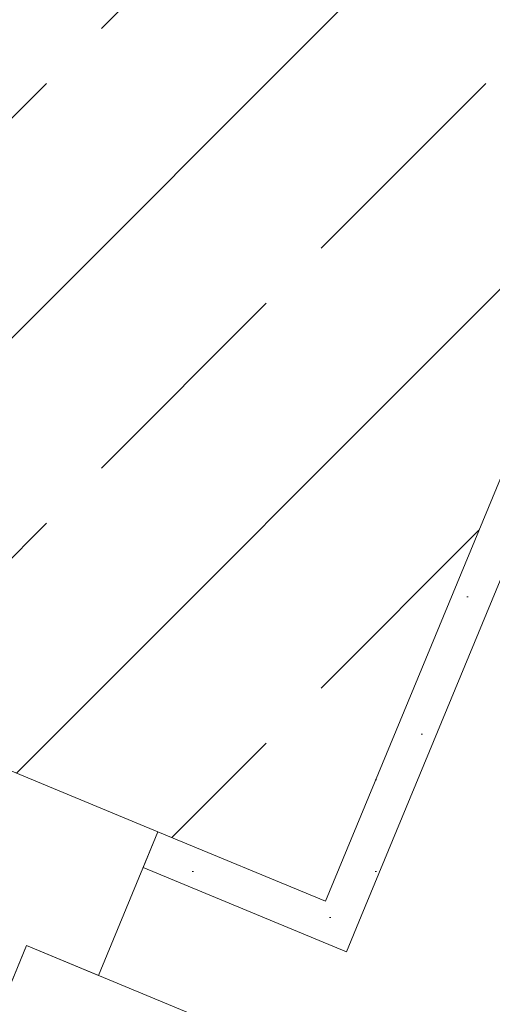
# Model space of a CAD drawing. Header units: metres. Extents: x -79 to 740, y -195 to 69.
# Tile 108 of 256: x -1.092 to -0.91, y 9 to 9.38. Entities that reach past the tile are written whole.
import ezdxf

# ---------------------------------------------------------------- set-up
doc = ezdxf.new("R2010")
doc.units = ezdxf.units.M
doc.header["$MEASUREMENT"] = 0
for name, color, linetype in [('95 Ausführungsplanung Bemaßung', 7, 'Continuous'), ('Neubau_10 Wand außen', 7, 'Continuous'), ('Neubau_95 Ausführungsplanung Bemaßung', 7, 'Continuous')]:
    doc.layers.add(name, color=color, linetype=linetype)
doc.styles.add('ERSTELLTER_STIL_2', font='ARIALN.TTF')
doc.dimstyles.new('ERSTELLTER_STIL__4', dxfattribs={"dimtxt": 0.125, "dimasz": 0.0951425, "dimexe": 0.18, "dimexo": 0.0625, "dimgap": 0, "dimtad": 1, "dimzin": 0, "dimdsep": 46, "dimtxsty": 'ERSTELLTER_STIL_2', "dimblk": 'ARROWHEAD_6', "dimblk1": 'ARROWHEAD_6', "dimblk2": 'ARROWHEAD_6', "dimcen": 0.09, "dimse1": 1, "dimse2": 1, "dimclrd": 7, "dimclre": 7, "dimclrt": 7, "dimazin": 0, "dimtfac": 1, "dimtdec": 4, "dimtmove": 0, "dimatfit": 3, "dimfxl": 1, "dimtolj": 1, "dimtzin": 0, "dimarcsym": 0})
doc.dimstyles.new('ERSTELLTER_STIL__8', dxfattribs={"dimtxt": 0.125, "dimasz": 0.09178743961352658, "dimexe": 0.18, "dimexo": 0.04, "dimgap": 0, "dimtad": 1, "dimtih": 1, "dimtoh": 1, "dimzin": 0, "dimdsep": 46, "dimtxsty": 'ERSTELLTER_STIL_2', "dimblk": 'ARROWHEAD_5', "dimblk1": 'ARROWHEAD_5', "dimblk2": 'ARROWHEAD_5', "dimcen": 0.09, "dimclrd": 7, "dimclre": 7, "dimclrt": 7, "dimazin": 0, "dimtfac": 1, "dimtdec": 4, "dimtmove": 2, "dimatfit": 3, "dimfxl": 1, "dimtolj": 1, "dimtzin": 0, "dimarcsym": 0})
doc.dimstyles.new('ERSTELLTER_STIL__9', dxfattribs={"dimtxt": 0.175, "dimasz": 0.0951425, "dimexe": 0.18, "dimexo": 0.0625, "dimgap": 0, "dimtad": 1, "dimzin": 0, "dimdsep": 46, "dimtxsty": 'ERSTELLTER_STIL_2', "dimblk": 'ARROWHEAD_6', "dimblk1": 'ARROWHEAD_6', "dimblk2": 'ARROWHEAD_6', "dimcen": 0.09, "dimse1": 1, "dimse2": 1, "dimclrd": 7, "dimclre": 7, "dimclrt": 7, "dimazin": 0, "dimtfac": 1, "dimtdec": 4, "dimtmove": 0, "dimatfit": 3, "dimfxl": 1, "dimtolj": 1, "dimtzin": 0, "dimarcsym": 0})
pattern_1 = [(45, (0, 0), (-0.01767766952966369, 0.01767766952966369), [0, -0.025])]

# ---------------------------------------------------------------- blocks, each defined once
blk = doc.blocks.new('4 Flügelfenster 1+2+1 27')
at = {"layer": 'Neubau_10 Wand außen', "color": 7, "linetype": 'Continuous', "lineweight": 13}
for p, q in [((2.005, 0.08499999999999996), (1.990000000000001, 0.0850000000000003)), ((1.990000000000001, -2.775557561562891e-16), (1.990000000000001, 0.0850000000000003)), ((1.945, 0.04), (1.945, -0.03000000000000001)), ((1.945, -0.03000000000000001), (1.945, 0)), ((1.945, 0), (2.005, 0)), ((2.005, -0.07), (2.005, 0)), ((2.005, -0.07), (2.005, 0)), ((1.945, -0.03000000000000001), (1.865, -0.03000000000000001)), ((1.925, -0.03000000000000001), (1.945, -0.03000000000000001))]:
    blk.add_line(p, q, dxfattribs=at)
blk = doc.blocks.new('*D400')
at = {"layer": '95 Ausführungsplanung Bemaßung', "color": 7, "linetype": 'Continuous', "lineweight": 9}
for p, q in [((1.450975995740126, 13.5676267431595), (1.479720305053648, 13.63702164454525)), ((1.478076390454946, 13.50220060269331), (1.423875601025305, 13.63305288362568)), ((1.537719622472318, 13.53169635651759), (1.364232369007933, 13.6035571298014)), ((-2.186971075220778, 4.784845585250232), (1.450975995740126, 13.5676267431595)), ((-2.214071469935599, 4.850271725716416), (-2.159870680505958, 4.719419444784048)), ((-2.100227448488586, 4.748915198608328), (-2.273714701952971, 4.820775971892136)), ((-2.215715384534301, 4.715450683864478), (-2.186971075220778, 4.784845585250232))]:
    blk.add_line(p, q, dxfattribs=at)
at = {"layer": '95 Ausführungsplanung Bemaßung', "color": 7, "lineweight": 9, "insert": (-0.4282867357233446, 9.020017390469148), "char_height": 0.125, "attachment_point": 7, "rotation": 67.49999999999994, "style": 'ERSTELLTER_STIL_2'}
blk.add_mtext('\\A1;{\\pql;\\fArial Narrow|b0|i0|c0|p0;\\W1.000000;9,50\\fArial Narrow|b0|i0|c0|p0;\\W1.000000;\\A1{\\H.66x;\\S5^  ;}}', dxfattribs=at)
blk = doc.blocks.new('ARROWHEAD_6')
at = {"color": 0, "linetype": 'Continuous', "lineweight": 0}
for p, q in [((-0.5, -0.5), (0.5, 0.5)), ((0, 0), (-1, 0))]:
    blk.add_line(p, q, dxfattribs=at)
blk = doc.blocks.new('*D697')
at = {"layer": '95 Ausführungsplanung Bemaßung', "color": 7, "linetype": 'Continuous', "lineweight": 9}
for p, q in [((-1.359141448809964, 15.06574838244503), (-0.2890665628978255, 17.64913768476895)), ((-1.386241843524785, 15.13117452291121), (-1.332041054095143, 15.00032224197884)), ((-1.272397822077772, 15.02981799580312), (-1.445885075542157, 15.10167876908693)), ((-5.292022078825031, 5.570934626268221), (-1.359141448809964, 15.06574838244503)), ((-5.319122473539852, 5.636360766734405), (-5.26492168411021, 5.505508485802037))]:
    blk.add_line(p, q, dxfattribs=at)
at = {"layer": '95 Ausführungsplanung Bemaßung', "color": 7, "lineweight": 9, "insert": (-3.431547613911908, 10.04758801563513), "char_height": 0.175, "attachment_point": 7, "rotation": 67.49999999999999, "style": 'ERSTELLTER_STIL_2'}
blk.add_mtext('\\A1;{\\pql;\\fArial Narrow|b0|i0|c0|p0;\\W1.000000;10,27\\fArial Narrow|b0|i0|c0|p0;\\W1.000000;\\A1{\\H.66x;\\S5^  ;}}', dxfattribs=at)
blk = doc.blocks.new('*D705')
at = {"layer": '95 Ausführungsplanung Bemaßung', "color": 7, "linetype": 'Continuous', "lineweight": 9}
for p, q in [((-1.046355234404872, 14.77563073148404), (-0.9895896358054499, 14.91267500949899)), ((-1.073455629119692, 14.84105687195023), (-1.019254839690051, 14.71020459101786)), ((-4.745670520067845, 5.844693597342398), (-1.046355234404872, 14.77563073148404)), ((-4.772770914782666, 5.910119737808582), (-4.718570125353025, 5.779267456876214)), ((-4.658926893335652, 5.808763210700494), (-4.832414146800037, 5.880623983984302)), ((-4.837514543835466, 5.62296250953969), (-4.745670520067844, 5.844693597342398))]:
    blk.add_line(p, q, dxfattribs=at)
at = {"layer": '95 Ausführungsplanung Bemaßung', "color": 7, "lineweight": 9, "char_height": 0.175, "attachment_point": 7, "rotation": 67.49999999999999, "style": 'ERSTELLTER_STIL_2'}
for s, insert in [('\\A1;{\\pql;\\fArial Narrow|b0|i0|c0|p0;\\W1.000000;15}', (-1.184089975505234, 14.5345690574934)), ('\\A1;{\\pql;\\fArial Narrow|b0|i0|c0|p0;\\W1.000000;9,66\\fArial Narrow|b0|i0|c0|p0;\\W1.000000;\\A1{\\H.66x;\\S5^  ;}}', (-2.980419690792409, 10.09145679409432)), ('\\A1;{\\pql;\\fArial Narrow|b0|i0|c0|p0;\\W1.000000;24}', (-4.758843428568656, 5.904350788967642))]:
    blk.add_mtext(s, dxfattribs=dict(at, insert=insert))
blk = doc.blocks.new('*D706')
at = {"layer": '95 Ausführungsplanung Bemaßung', "color": 7, "linetype": 'Continuous', "lineweight": 9}
for p, q in [((-0.9895896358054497, 14.91267500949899), (0.08048525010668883, 17.49606431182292)), ((-1.01669003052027, 14.97810114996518), (-0.9624892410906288, 14.84724886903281)), ((-0.9028460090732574, 14.87674462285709), (-1.076333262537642, 14.94860539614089)), ((-1.046355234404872, 14.77563073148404), (-0.9895896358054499, 14.91267500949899)), ((-1.073455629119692, 14.84105687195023), (-1.019254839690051, 14.71020459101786)), ((-0.9596116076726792, 14.73970034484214), (-1.133098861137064, 14.81156111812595)), ((-4.745670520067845, 5.844693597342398), (-1.046355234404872, 14.77563073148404))]:
    blk.add_line(p, q, dxfattribs=at)
blk = doc.blocks.new('*D721')
at = {"layer": '95 Ausführungsplanung Bemaßung', "color": 7, "linetype": 'Continuous', "lineweight": 9}
for p, q in [((-2.411039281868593, 10.43574162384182), (-0.8764787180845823, 14.14049854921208)), ((-2.438139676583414, 10.501167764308), (-2.383938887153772, 10.37031548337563)), ((-2.324295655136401, 10.39981123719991), (-2.497782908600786, 10.47167201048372)), ((-2.694225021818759, 9.752070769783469), (-2.411039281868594, 10.43574162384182)), ((-2.721325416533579, 9.817496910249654), (-2.667124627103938, 9.686644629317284)), ((-2.607481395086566, 9.716140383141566), (-2.780968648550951, 9.788001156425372)), ((-4.22878558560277, 6.047313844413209), (-2.694225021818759, 9.752070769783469))]:
    blk.add_line(p, q, dxfattribs=at)
at = {"layer": '95 Ausführungsplanung Bemaßung', "color": 7, "lineweight": 9, "insert": (-2.628085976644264, 10.00320395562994), "char_height": 0.175, "attachment_point": 7, "rotation": 67.49999999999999, "style": 'ERSTELLTER_STIL_2'}
blk.add_mtext('\\A1;{\\pql;\\fArial Narrow|b0|i0|c0|p0;\\W1.000000;74}', dxfattribs=at)
blk = doc.blocks.new('*D753')
at = {"layer": '95 Ausführungsplanung Bemaßung', "color": 7, "linetype": 'Continuous', "lineweight": 9}
for p, q in [((-1.077715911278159, 9.416556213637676), (-1.005855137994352, 9.59004346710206)), ((-1.246886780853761, 9.588255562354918), (-1.041785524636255, 9.503299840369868)), ((-0.9763593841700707, 9.530400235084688), (-1.10721166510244, 9.476199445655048)), ((-1.041785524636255, 9.503299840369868), (-0.8200544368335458, 9.411455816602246)), ((-0.7546282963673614, 9.438556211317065), (-0.8854805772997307, 9.384355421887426))]:
    blk.add_line(p, q, dxfattribs=at)
blk = doc.blocks.new('*D754')
at = {"layer": '95 Ausführungsplanung Bemaßung', "color": 7, "linetype": 'Continuous', "lineweight": 9}
for p, q in [((-1.041785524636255, 9.503299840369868), (-0.8200544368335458, 9.411455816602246)), ((-0.8559848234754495, 9.324712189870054), (-0.7841240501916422, 9.498199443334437)), ((-0.7546282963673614, 9.438556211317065), (-0.8854805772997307, 9.384355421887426)), ((-0.8200544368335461, 9.411455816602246), (5.194401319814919, 6.920186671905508)), ((5.158470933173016, 6.833443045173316), (5.230331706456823, 7.006930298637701)), ((5.259827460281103, 6.947287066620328), (5.128975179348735, 6.893086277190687)), ((5.194401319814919, 6.920186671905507), (5.416132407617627, 6.828342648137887))]:
    blk.add_line(p, q, dxfattribs=at)
at = {"layer": '95 Ausführungsplanung Bemaßung', "color": 7, "lineweight": 9, "char_height": 0.125, "attachment_point": 7, "rotation": 337.4999999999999, "style": 'ERSTELLTER_STIL_2'}
for s, insert in [('\\A1;{\\pql;\\fArial Narrow|b0|i0|c0|p0;\\W1.000000;24}', (-0.7642240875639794, 9.415389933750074)), ('\\A1;{\\pql;\\fArial Narrow|b0|i0|c0|p0;\\W1.000000;6,51}', (2.066620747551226, 8.242815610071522)), ('\\A1;{\\pql;\\fArial Narrow|b0|i0|c0|p0;\\W1.000000;24}', (5.008996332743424, 7.024043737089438))]:
    blk.add_mtext(s, dxfattribs=dict(at, insert=insert))
blk = doc.blocks.new('*D760')
at = {"layer": '95 Ausführungsplanung Bemaßung', "color": 7, "linetype": 'Continuous', "lineweight": 9}
for p, q in [((-3.673797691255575, 3.729174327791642), (-3.601936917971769, 3.902661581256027)), ((-3.707262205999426, 3.844662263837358), (-3.637867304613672, 3.815917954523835)), ((-3.572441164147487, 3.843018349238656), (-3.703293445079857, 3.788817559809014)), ((-3.637867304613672, 3.815917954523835), (-3.432766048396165, 3.730962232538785)), ((-3.468696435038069, 3.644218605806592), (-3.396835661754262, 3.817705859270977)), ((-3.36733990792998, 3.758062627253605), (-3.49819218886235, 3.703861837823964)), ((-3.432766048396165, 3.730962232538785), (-3.211034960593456, 3.639118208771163))]:
    blk.add_line(p, q, dxfattribs=at)
at = {"layer": '95 Ausführungsplanung Bemaßung', "color": 7, "lineweight": 9, "insert": (-3.823272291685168, 3.919775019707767), "char_height": 0.125, "attachment_point": 7, "rotation": 337.49999999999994, "style": 'ERSTELLTER_STIL_2'}
blk.add_mtext('\\A1;{\\pql;\\fArial Narrow|b0|i0|c0|p0;\\W1.000000;22}', dxfattribs=at)
blk = doc.blocks.new('*D761')
at = {"layer": '95 Ausführungsplanung Bemaßung', "color": 7, "linetype": 'Continuous', "lineweight": 9}
for p, q in [((-3.36733990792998, 3.758062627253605), (-3.49819218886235, 3.703861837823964)), ((-3.432766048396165, 3.730962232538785), (-3.211034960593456, 3.639118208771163)), ((-3.246965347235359, 3.55237458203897), (-3.175104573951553, 3.725861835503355)), ((-3.145608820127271, 3.666218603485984), (-3.276461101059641, 3.612017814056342)), ((-3.211034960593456, 3.639118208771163), (-2.046946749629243, 3.156937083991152))]:
    blk.add_line(p, q, dxfattribs=at)
blk = doc.blocks.new('*D762')
at = {"layer": '95 Ausführungsplanung Bemaßung', "color": 7, "linetype": 'Continuous', "lineweight": 9}
for p, q in [((-3.145608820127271, 3.666218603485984), (-3.276461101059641, 3.612017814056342)), ((-3.211034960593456, 3.639118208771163), (-2.046946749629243, 3.156937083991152)), ((-2.082877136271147, 3.07019345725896), (-2.01101636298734, 3.243680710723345)), ((-1.981520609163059, 3.184037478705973), (-2.112372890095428, 3.129836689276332)), ((-2.046946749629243, 3.156937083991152), (-1.825215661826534, 3.06509306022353))]:
    blk.add_line(p, q, dxfattribs=at)
at = {"layer": '95 Ausführungsplanung Bemaßung', "color": 7, "lineweight": 9, "char_height": 0.125, "attachment_point": 7, "rotation": 337.49999999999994, "style": 'ERSTELLTER_STIL_2'}
for s, insert in [('\\A1;{\\pql;\\fArial Narrow|b0|i0|c0|p0;\\W1.000000;24}', (-3.155204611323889, 3.643052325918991)), ('\\A1;{\\pql;\\fArial Narrow|b0|i0|c0|p0;\\W1.000000;1,26}', (-2.749543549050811, 3.475022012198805)), ('\\A1;{\\pql;\\fArial Narrow|b0|i0|c0|p0;\\W1.000000;24}', (-2.232351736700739, 3.260794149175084))]:
    blk.add_mtext(s, dxfattribs=dict(at, insert=insert))
blk = doc.blocks.new('*D772')
at = {"layer": '95 Ausführungsplanung Bemaßung', "color": 7, "linetype": 'Continuous', "lineweight": 9}
for p, q in [((2.786234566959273, 26.11882175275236), (2.814978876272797, 26.18821665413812)), ((2.813334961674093, 26.05339561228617), (2.759134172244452, 26.18424789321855)), ((2.872978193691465, 26.08289136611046), (2.69949094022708, 26.15475213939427)), ((-9.73715244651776, -4.115309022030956), (2.786234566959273, 26.11882175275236)), ((-9.76425284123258, -4.049882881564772), (-9.71005205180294, -4.180735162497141)), ((-9.650408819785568, -4.15123940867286), (-9.823896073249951, -4.079378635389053)), ((-9.765896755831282, -4.184703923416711), (-9.73715244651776, -4.115309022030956))]:
    blk.add_line(p, q, dxfattribs=at)
at = {"layer": '95 Ausführungsplanung Bemaßung', "color": 7, "lineweight": 9, "insert": (-3.581424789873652, 10.7310028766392), "char_height": 0.175, "attachment_point": 7, "rotation": 67.49999999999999, "style": 'ERSTELLTER_STIL_2'}
blk.add_mtext('\\A1;{\\pql;\\fArial Narrow|b0|i0|c0|p0;\\W1.000000;32,72\\fArial Narrow|b0|i0|c0|p0;\\W1.000000;\\A1{\\H.66x;\\S5^  ;}}', dxfattribs=at)
blk = doc.blocks.new('*D829')
at = {"layer": '95 Ausführungsplanung Bemaßung', "color": 7, "linetype": 'Continuous', "lineweight": 9}
for p, q in [((-2.423246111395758, 5.671861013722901), (-2.292393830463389, 5.726061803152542)), ((3.656635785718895, 3.207692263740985), (-2.357819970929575, 5.698961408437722)), ((3.59120964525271, 3.180591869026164), (3.72206192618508, 3.234792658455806))]:
    blk.add_line(p, q, dxfattribs=at)
at = {"layer": '95 Ausführungsplanung Bemaßung', "color": 7, "lineweight": 9, "char_height": 0.125, "attachment_point": 7, "rotation": 337.49999999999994, "style": 'ERSTELLTER_STIL_2'}
for s, insert in [('\\A1;{\\pql;\\fArial Narrow|b0|i0|c0|p0;\\W1.000000;24}', (-2.30198960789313, 5.702895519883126)), ('\\A1;{\\pql;\\fArial Narrow|b0|i0|c0|p0;\\W1.000000;6,51}', (0.5288552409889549, 4.530321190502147))]:
    blk.add_mtext(s, dxfattribs=dict(at, insert=insert))
blk = doc.blocks.new('*D830')
at = {"layer": '95 Ausführungsplanung Bemaßung', "color": 7, "linetype": 'Continuous', "lineweight": 9}
for p, q in [((-2.644977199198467, 5.763705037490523), (-2.514124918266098, 5.817905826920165)), ((-2.357819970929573, 5.698961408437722), (-2.579551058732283, 5.790805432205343)), ((-2.321889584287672, 5.785705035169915), (-2.393750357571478, 5.61221778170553)), ((-2.423246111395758, 5.671861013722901), (-2.292393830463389, 5.726061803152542)), ((3.656635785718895, 3.207692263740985), (-2.357819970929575, 5.698961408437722))]:
    blk.add_line(p, q, dxfattribs=at)
blk = doc.blocks.new('*D831')
at = {"layer": '95 Ausführungsplanung Bemaßung', "color": 7, "linetype": 'Continuous', "lineweight": 9}
for p, q in [((-2.748721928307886, 5.962504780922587), (-2.820582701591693, 5.789017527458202)), ((-2.784652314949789, 5.875761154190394), (-2.854047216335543, 5.904505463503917)), ((-2.719226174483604, 5.902861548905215), (-2.850078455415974, 5.848660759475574)), ((-2.54362067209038, 5.877549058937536), (-2.615481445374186, 5.704061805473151)), ((-2.579551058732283, 5.790805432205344), (-2.784652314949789, 5.875761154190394)), ((-2.644977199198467, 5.763705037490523), (-2.514124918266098, 5.817905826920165)), ((-2.357819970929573, 5.698961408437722), (-2.579551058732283, 5.790805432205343))]:
    blk.add_line(p, q, dxfattribs=at)
at = {"layer": '95 Ausführungsplanung Bemaßung', "color": 7, "lineweight": 9, "insert": (-2.970057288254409, 5.979618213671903), "char_height": 0.125, "attachment_point": 7, "rotation": 337.49999999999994, "style": 'ERSTELLTER_STIL_2'}
blk.add_mtext('\\A1;{\\pql;\\fArial Narrow|b0|i0|c0|p0;\\W1.000000;22}', dxfattribs=at)
blk = doc.blocks.new('*D857')
at = {"layer": 'Neubau_95 Ausführungsplanung Bemaßung', "linetype": 'Continuous', "lineweight": 9}
for points in [[(2.09982360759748, 13.76190011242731), (2.070951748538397, 13.66972343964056), (2.120908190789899, 13.66763684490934)], [(0.554170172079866, 12.72912750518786), (0.6331893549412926, 12.67357489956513), (0.6503790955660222, 12.72052713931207)]]:
    blk.add_hatch(color=7, dxfattribs=at).paths.add_polyline_path(points)
at = {"layer": 'Neubau_95 Ausführungsplanung Bemaßung', "color": 7, "linetype": 'Continuous', "lineweight": 9}
for p, q in [((2.09982360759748, 13.76190011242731), (2.070951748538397, 13.66972343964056)), ((2.09982360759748, 13.76190011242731), (2.120908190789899, 13.66763684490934)), ((2.120908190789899, 13.66763684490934), (2.070951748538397, 13.66972343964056)), ((0.554170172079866, 12.72912750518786), (0.6503790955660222, 12.72052713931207)), ((0.554170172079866, 12.72912750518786), (0.6331893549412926, 12.67357489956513)), ((0.6503790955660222, 12.72052713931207), (0.6331893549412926, 12.67357489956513))]:
    blk.add_line(p, q, dxfattribs=at)
blk.add_arc((0.981958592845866, 13.76190011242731), 1.117865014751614, 252.2835120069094, 355.2164879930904, dxfattribs=at)
at = {"layer": 'Neubau_95 Ausführungsplanung Bemaßung', "color": 7, "lineweight": 9, "char_height": 0.125, "attachment_point": 7, "style": 'ERSTELLTER_STIL_2'}
for s, insert in [('\\A1;{\\pql;\\fArial Narrow|b0|i0|c0|p0;\\W1.000000;ca. 112,50°}', (1.262544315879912, 12.67944187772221)), ('\\A1;{\\pql;\\fArial Narrow|b0|i0|c0|p0;\\W1.000000;parallel zum Bestand}', (1.262544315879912, 12.50444187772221))]:
    blk.add_mtext(s, dxfattribs=dict(at, insert=insert))
blk = doc.blocks.new('ARROWHEAD_5')
at = {"linetype": 'Continuous', "lineweight": 0}
blk.add_hatch(color=0, dxfattribs=at).paths.add_polyline_path([(-1, 0.2679), (0, 0), (-1, -0.2679)])
at = {"color": 0, "linetype": 'Continuous', "lineweight": 0}
blk.add_line((0, 0), (-1, 0), dxfattribs=at)

msp = doc.modelspace()

# ---------------------------------------------------------------- hatches: boundary and pattern name
at = {"layer": 'Neubau_10 Wand außen', "linetype": 'Continuous', "lineweight": 0, "true_color": 0x000000}
h = msp.add_hatch(dxfattribs=at)
h.set_pattern_fill('Beton_Stahlbeton_0001', color=18, style=0, pattern_type=2)
h.set_pattern_definition([(44.99999999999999, (0, 0), (-0.08485281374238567, 0.08485281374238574), []), (44.99999999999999, (-0.04242640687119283, 0.04242640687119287), (-0.08485281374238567, 0.08485281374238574), [0.09, -0.03])])
h.paths.add_polyline_path([(-1.195825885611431, 9.131413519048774), (-1.103437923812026, 9.093145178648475), (-1.038766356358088, 9.066357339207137), (-0.9740948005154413, 9.039569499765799), (-0.6909090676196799, 9.723240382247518), (-0.7555805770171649, 9.750028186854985), (-0.8202521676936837, 9.776816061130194), (-0.9126401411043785, 9.815084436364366)])
h = msp.add_hatch(dxfattribs=at)
h.set_pattern_fill('Gips_0001', color=18, style=0, pattern_type=2)
h.set_pattern_definition(pattern_1)
h.paths.add_polyline_path([(-0.6909090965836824, 9.723240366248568), (-0.9740947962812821, 9.03956950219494), (-0.9602366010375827, 9.033829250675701), (-0.6770508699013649, 9.71750010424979)])
h = msp.add_hatch(dxfattribs=at)
h.set_pattern_fill('Gips_0001', color=18, style=0, pattern_type=2)
h.set_pattern_definition(pattern_1)
h.paths.add_polyline_path([(-0.9659768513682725, 9.019971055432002), (-0.960236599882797, 9.033829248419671), (-0.9740947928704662, 9.039569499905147), (-1.038766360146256, 9.066357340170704), (-1.044506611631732, 9.052499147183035)])

# ---------------------------------------------------------------- linework, layer by layer
at = {"layer": 'Neubau_10 Wand außen', "color": 7, "linetype": 'Continuous', "lineweight": 13}
for p, q in [((-0.9740947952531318, 9.039569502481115), (-0.6909090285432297, 9.723240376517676)), ((-1.103437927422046, 9.09314518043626), (-1.038766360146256, 9.066357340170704)), ((-1.038766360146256, 9.066357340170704), (-1.044506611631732, 9.052499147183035)), ((-0.9740947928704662, 9.039569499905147), (-1.038766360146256, 9.066357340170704)), ((-1.044506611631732, 9.052499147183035), (-0.9659768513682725, 9.019971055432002)), ((-0.960236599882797, 9.033829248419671), (-0.9659768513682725, 9.019971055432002))]:
    msp.add_line(p, q, dxfattribs=at)
at = {"layer": 'Neubau_10 Wand außen', "color": 7, "linetype": 'Continuous', "lineweight": 13, "flags": 128}
msp.add_lwpolyline([(-0.9602366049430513, 9.033829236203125), (-0.6770508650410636, 9.717500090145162)], dxfattribs=at)

# ---------------------------------------------------------------- block references
at = {"layer": 'Neubau_10 Wand außen', "color": 7, "linetype": 'Continuous', "lineweight": 9, "xscale": -1, "rotation": 247.4999999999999}
msp.add_blockref('4 Flügelfenster 1+2+1 27', (-1.80604664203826, 7.213978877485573), dxfattribs=at)

# ---------------------------------------------------------------- dimensions: what is measured, and where the dimension line sits
at = {"layer": '95 Ausführungsplanung Bemaßung', "color": 7, "linetype": 'Continuous', "lineweight": 9}
for base, p1, p2, angle, dimstyle, picture, middle, turn in [((2.786234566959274, 26.11882175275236), (-7.335199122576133, -5.110230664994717), (5.188187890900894, 25.1239001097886), 67.49999999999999, 'ERSTELLTER_STIL__9', '*D772', (-3.497538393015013, 11.26855977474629), 67.49999999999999), ((-1.359141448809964, 15.06574838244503), (-3.259620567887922, 4.729086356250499), (0.6732600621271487, 14.22390011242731), 67.49999999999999, 'ERSTELLTER_STIL__9', '*D697', (-3.347661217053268, 10.58514491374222), 67.49999999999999), ((-0.9895896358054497, 14.91267500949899), (0.821595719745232, 14.0019001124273), (0.6732600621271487, 14.22390011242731), 67.49999999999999, 'ERSTELLTER_STIL__9', '*D706', (-1.213963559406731, 14.69109636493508), 67.49999999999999), ((-1.046355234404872, 14.77563073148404), (-2.073944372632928, 4.738028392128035), (0.821595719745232, 14.0019001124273), 67.49999999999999, 'ERSTELLTER_STIL__9', '*D705', (-2.92201623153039, 10.56749243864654), 67.49999999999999), ((-2.411039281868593, 10.43574162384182), (-1.103437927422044, 9.09314518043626), (-0.8202521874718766, 9.776816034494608), 67.49999999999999, 'ERSTELLTER_STIL__9', '*D721', (-2.65795956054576, 10.15973126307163), 67.49999999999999), ((1.450975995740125, 13.5676267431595), (-2.655988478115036, 4.979118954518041), (0.9819585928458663, 13.76190011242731), 67.49999999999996, 'ERSTELLTER_STIL__4', '*D400', (-0.3865713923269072, 9.36004343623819), 67.49999999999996), ((-0.8200544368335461, 9.411455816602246), (-1.073983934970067, 9.425566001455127), (-0.8370149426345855, 9.37050953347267), 337.4999999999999, 'ERSTELLTER_STIL__4', '*D753', (-0.6524188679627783, 9.436728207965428), 337.4999999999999), ((5.194401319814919, 6.920186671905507), (-0.8370149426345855, 9.37050953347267), (5.693399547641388, 8.124874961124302), 337.4999999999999, 'ERSTELLTER_STIL__4', '*D754', (2.240042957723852, 8.238631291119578), 337.4999999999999), ((-3.432766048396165, 3.730962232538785), (-3.259620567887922, 4.729086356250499), (-1.073983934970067, 9.425566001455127), 337.4999999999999, 'ERSTELLTER_STIL__4', '*D760', (-3.711467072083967, 3.941113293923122), 337.4999999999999), ((-3.211034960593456, 3.639118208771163), (-1.073983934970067, 9.425566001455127), (-0.8370149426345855, 9.37050953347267), 337.4999999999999, 'ERSTELLTER_STIL__4', '*D761', (-3.043399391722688, 3.664390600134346), 337.4999999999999), ((-2.784652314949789, 5.875761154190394), (-1.073983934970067, 9.425566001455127), (-3.259620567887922, 4.729086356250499), 157.4999999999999, 'ERSTELLTER_STIL__4', '*D831', (-2.858252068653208, 6.000956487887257), 337.4999999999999), ((-2.579551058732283, 5.790805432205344), (-0.8370149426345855, 9.37050953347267), (-1.073983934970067, 9.425566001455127), 157.4999999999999, 'ERSTELLTER_STIL__4', '*D830', (-2.190184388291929, 5.72423379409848), 337.4999999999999), ((-2.046946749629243, 3.156937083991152), (-0.8370149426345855, 9.37050953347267), (-3.586135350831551, -0.5589929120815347), 337.4999999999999, 'ERSTELLTER_STIL__4', '*D762', (-2.576121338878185, 3.47083769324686), 337.4999999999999), ((-2.357819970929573, 5.698961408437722), (5.693399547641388, 8.124874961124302), (-0.8370149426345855, 9.37050953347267), 157.4999999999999, 'ERSTELLTER_STIL__4', '*D829', (0.7022774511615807, 4.526136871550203), 337.4999999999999)]:
    dim = msp.add_linear_dim(base=base, p1=p1, p2=p2, angle=angle, dimstyle=dimstyle, dxfattribs=at)
    dim.commit()
    dim.dimension.update_dxf_attribs({"geometry": picture, "text_midpoint": middle, "dimtype": 160, "text_rotation": turn})
at = {"layer": 'Neubau_95 Ausführungsplanung Bemaßung', "color": 7, "linetype": 'Continuous', "lineweight": 9}
dim = msp.add_angular_dim_3p(base=(1.603011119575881, 12.8324293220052), center=(0.981958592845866, 13.76190011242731), p1=(-2.655988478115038, 4.979118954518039), p2=(4.529547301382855, 13.76190011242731), text='ca. 112,50°^Mparallel zum Bestand', dimstyle='ERSTELLTER_STIL__8', dxfattribs=at)
dim.commit()
dim.dimension.update_dxf_attribs({"geometry": '*D857', "text_midpoint": (2.070150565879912, 12.56694187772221), "dimtype": 165})

doc.saveas('drawing.dxf')
